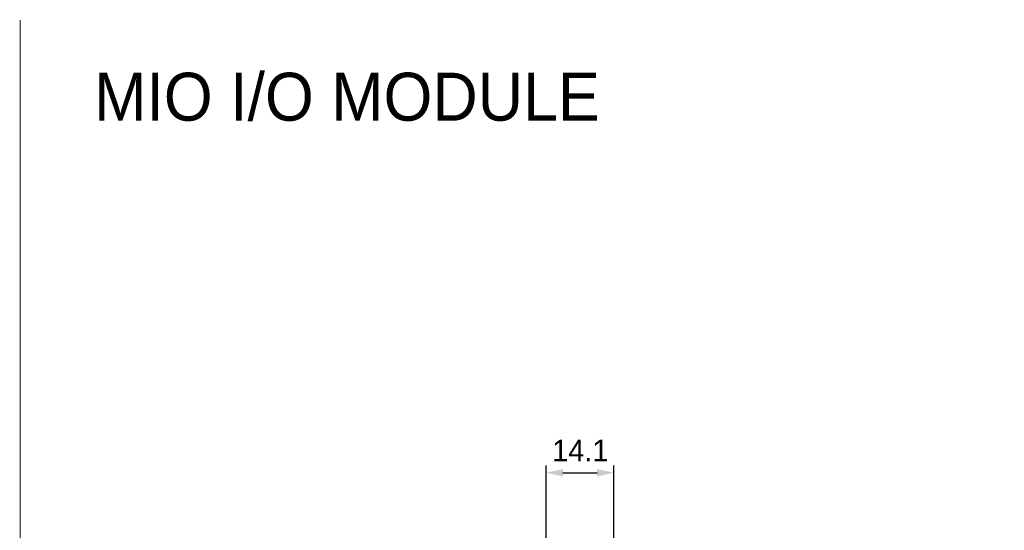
# Model space of a CAD drawing. Header units: millimetres. Extents: x 0 to 421, y 0 to 299.
# Tile 9 of 14: x 0 to 205, y 193 to 299. Entities that reach past the tile are written whole.
import ezdxf

# ---------------------------------------------------------------- set-up
doc = ezdxf.new("R2010")
doc.units = ezdxf.units.MM
doc.header["$LTSCALE"] = 65.395
doc.header["$PDMODE"] = 3
doc.header["$PDSIZE"] = 0.01
doc.layers.get('0').update_dxf_attribs({"linetype": 'CONTINUOUS'})
doc.layers.get('Defpoints').update_dxf_attribs({"linetype": 'CONTINUOUS'})
doc.layers.add('IO_EXPANSION_MODULE-DIM', color=7, linetype='CONTINUOUS')
doc.styles.get("Standard").update_dxf_attribs({"font": 'gothic.ttf'})
doc.dimstyles.new('DIMSTYLE_1', dxfattribs={"dimtxt": 3.5, "dimasz": 3.5, "dimexe": 1.5, "dimexo": 1, "dimgap": 0.875, "dimtad": 1, "dimdec": 5, "dimdsep": 46, "dimtxsty": 'STANDARD', "dimblk": '_FILLED', "dimblk1": '_FILLED', "dimblk2": '_FILLED', "dimcen": 0.09, "dimadec": 5, "dimazin": 2, "dimtp": 0.2, "dimtm": 0.2, "dimtfac": 1, "dimtdec": 5, "dimtofl": 0, "dimtmove": 0, "dimatfit": 3, "dimldrblk": '_FILLED', "dimfxl": 1, "dimtolj": 1, "dimarcsym": 0})

# ---------------------------------------------------------------- blocks, each defined once
blk = doc.blocks.new('_FILLED')
at = {"color": 0, "linetype": 'ByBlock'}
blk.add_solid([(0, 0), (-1, 0.214), (-1, -0.214)], dxfattribs=at)
blk = doc.blocks.new('*D105')
at = {"layer": 'Defpoints', "color": 0, "linetype": 'Continuous'}
for p in [(123.72, 204.9), (109.62, 187.9), (123.72, 186.05)]:
    blk.add_point(p, dxfattribs=at)
at = {"layer": 'IO_EXPANSION_MODULE-DIM', "color": 0, "linetype": 'Continuous', "lineweight": -2}
for p, q in [((109.62, 188.9), (109.62, 206.4)), ((123.72, 187.05), (123.72, 206.4)), ((113.12, 204.9), (120.22, 204.9))]:
    blk.add_line(p, q, dxfattribs=at)
at = {"layer": 'IO_EXPANSION_MODULE-DIM', "color": 0, "linetype": 'Continuous', "lineweight": -2, "xscale": 3.5, "yscale": 3.5, "zscale": 3.5, "rotation": 180}
blk.add_blockref('_FILLED', (109.62, 204.9), dxfattribs=at)
at = {"layer": 'IO_EXPANSION_MODULE-DIM', "color": 0, "linetype": 'Continuous', "lineweight": -2, "xscale": 3.5, "yscale": 3.5, "zscale": 3.5}
blk.add_blockref('_FILLED', (123.72, 204.9), dxfattribs=at)
at = {"layer": 'IO_EXPANSION_MODULE-DIM', "color": 0, "linetype": 'Continuous', "insert": (116.73, 211.78), "char_height": 4.5, "attachment_point": 2, "line_spacing_factor": 0.9}
blk.add_mtext('\\A1;14.1', dxfattribs=at)

msp = doc.modelspace()

# ---------------------------------------------------------------- linework, layer by layer
at = {"color": 7, "linetype": 'Continuous'}
msp.add_lwpolyline([(420.5, 299.25, 0, 0, 0), (420.5, 0, 0, 0, 0), (0, 0, 0.2, 0.2, 0), (0, 299.25, 0, 0, 0)], format="xyseb", close=True, dxfattribs=at)

# ---------------------------------------------------------------- texts
at = {"insert": (68.100631, 283.22147), "char_height": 10, "attachment_point": 5}
msp.add_mtext('\\A1;{\\fGulim|b0|i0|c129|p50;MIO I/O MODULE}', dxfattribs=at)

# ---------------------------------------------------------------- dimensions: what is measured, and where the dimension line sits
at = {"layer": 'IO_EXPANSION_MODULE-DIM', "color": 2, "linetype": 'Continuous'}
dim = msp.add_linear_dim(base=(123.723943, 204.904476), p1=(109.623943, 187.904476), p2=(123.723943, 186.054476), dimstyle='DIMSTYLE_1', override={"dimtxt": 4.5}, dxfattribs=at)
dim.commit()
dim.dimension.update_dxf_attribs({"geometry": '*D105', "text_midpoint": (116.733033, 204.904476), "dimtype": 160})

doc.saveas('drawing.dxf')
